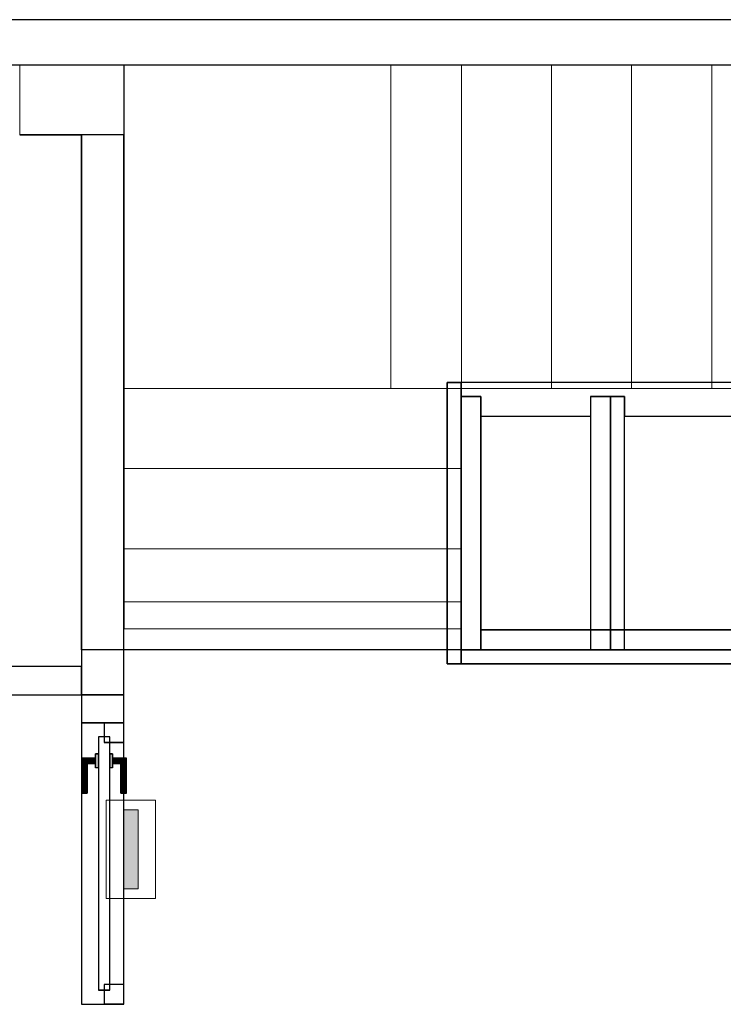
# Model space of a CAD drawing. Header units: metres. Extents: x 397.7 to 427.5, y 12.7 to 28.4.
# Tile 115 of 126: x 410.5 to 413, y 24.7 to 28.2. Entities that reach past the tile are written whole.
import ezdxf

# ---------------------------------------------------------------- set-up
doc = ezdxf.new("R2010")
doc.units = ezdxf.units.M
doc.layers.add('01_CARPINTERIA', color=5, linetype='Continuous', lineweight=25, true_color=0x0000ff)
doc.layers.add('01_SUELOS', color=7, linetype='Continuous', lineweight=25, true_color=0x007f00)
for name, color, linetype, lineweight in [('A-COLS-____-MCUT', 7, 'Continuous', 18), ('A-COLS-____-OTLN', 7, 'Continuous', 18), ('A-DETL-GENF-OTLN', 7, 'Continuous', 18), ('A-GENM-____-OTLN', 7, 'Continuous', 18), ('A-WALL-____-MCUT', 7, 'Continuous', 25), ('A-WALL-____-OTLN', 7, 'Continuous', 25), ('S-STRS-____-OTLN', 7, 'Continuous', 18)]:
    doc.layers.add(name, color=color, linetype=linetype, lineweight=lineweight)

# ---------------------------------------------------------------- blocks, each defined once
blk = doc.blocks.new('Family - Evans P5-151221-08_TEL_P5')
at = {"layer": 'A-WALL-____-MCUT', "color": 253, "true_color": 0xaaaaaa}
for p, q in [((1.99, 0.15), (0, 0.15)), ((0, 0.15), (0, 0)), ((1.99, 0), (1.99, 0.15)), ((0, 0), (1.99, 0))]:
    blk.add_line(p, q, dxfattribs=at)
at = {"layer": 'A-WALL-____-OTLN', "color": 253, "true_color": 0xaaaaaa}
for p, q in [((1.99, 0.15), (0, 0.15)), ((0, 0.15), (0, 0)), ((1.99, 0), (1.99, 0.15)), ((0, 0), (1.99, 0))]:
    blk.add_line(p, q, dxfattribs=at)
at = {"layer": 'A-WALL-____-OTLN', "color": 253, "lineweight": 18, "true_color": 0xaaaaaa}
blk.add_line((0, 0), (1.99, 0), dxfattribs=at)
blk = doc.blocks.new('Family - Evans P5-151344-08_TEL_P5')
at = {"layer": 'A-WALL-____-MCUT', "color": 253, "true_color": 0xaaaaaa}
for p, q in [((1, 0.15), (1, 0)), ((1.1, 0.15), (1, 0.15)), ((1.1, 0), (1.1, 0.15)), ((1, 0), (1.1, 0))]:
    blk.add_line(p, q, dxfattribs=at)
at = {"layer": 'A-WALL-____-OTLN', "color": 253, "true_color": 0xaaaaaa}
for p, q in [((1, 0.15), (0, 0.15)), ((0, 0.15), (0, 0)), ((1.1, 0.15), (0, 0.15)), ((0, 0.15), (0, 0)), ((1, 0), (1, 0.15)), ((1.1, 0), (1.1, 0.15)), ((0, 0), (1, 0)), ((0, 0), (1.1, 0))]:
    blk.add_line(p, q, dxfattribs=at)
at = {"layer": 'A-WALL-____-OTLN', "color": 253, "lineweight": 18, "true_color": 0xaaaaaa}
blk.add_line((0, 0), (1.1, 0), dxfattribs=at)
blk = doc.blocks.new('Family - Vano porta P5-151346-08_TEL_P5')
at = {"layer": 'A-GENM-____-OTLN', "color": 253, "true_color": 0xaaaaaa}
for p, q in [((410.827, 25.7295), (410.677, 25.7295)), ((410.677, 25.7295), (410.677, 24.7295)), ((410.677, 24.7295), (410.677, 25.7295)), ((410.677, 25.7295), (410.827, 25.7295)), ((410.827, 24.7295), (410.827, 25.7295)), ((410.827, 25.7295), (410.827, 24.7295)), ((410.677, 24.7295), (410.827, 24.7295)), ((410.677, 24.7295), (410.827, 24.7295))]:
    blk.add_line(p, q, dxfattribs=at)
blk = doc.blocks.new('Family - Evans P5-151523-08_TEL_P5')
at = {"layer": 'A-WALL-____-MCUT', "color": 253, "true_color": 0xaaaaaa}
for p, q in [((25.5877, 0.16), (0.0331, 0.16)), ((0, 0), (25.556, 0))]:
    blk.add_line(p, q, dxfattribs=at)
at = {"layer": 'A-WALL-____-OTLN', "color": 253, "true_color": 0xaaaaaa}
for p, q in [((25.5877, 0.16), (0.0331, 0.16)), ((0, 0), (25.556, 0))]:
    blk.add_line(p, q, dxfattribs=at)
at = {"layer": 'A-WALL-____-OTLN', "color": 253, "lineweight": 18, "true_color": 0xaaaaaa}
blk.add_line((0, 0), (25.556, 0), dxfattribs=at)
blk = doc.blocks.new('Family - Pilar P5-151584-08_TEL_P5')
at = {"layer": 'A-COLS-____-MCUT', "color": 253, "true_color": 0xaaaaaa}
for p, q in [((0.37, 0.2488), (0, 0.2488)), ((0, 0.2488), (0, 0)), ((0.37, 0), (0.37, 0.2488)), ((0, 0), (0.37, 0))]:
    blk.add_line(p, q, dxfattribs=at)
at = {"layer": 'A-COLS-____-OTLN', "color": 253, "true_color": 0xaaaaaa}
for p, q in [((0.37, 0.2488), (0, 0.2488)), ((0, 0.2488), (0, 0)), ((0.37, 0), (0.37, 0.2488)), ((0, 0), (0.37, 0))]:
    blk.add_line(p, q, dxfattribs=at)
blk = doc.blocks.new('Family - Evans P5-151600-08_TEL_P5')
at = {"layer": 'A-WALL-____-MCUT', "color": 253, "true_color": 0xaaaaaa}
for p, q in [((0.7116, 0.1), (0, 0.1)), ((0, 0.1), (0, 0)), ((0.7116, 0), (0.7116, 0.1)), ((0, 0), (0.7116, 0))]:
    blk.add_line(p, q, dxfattribs=at)
at = {"layer": 'A-WALL-____-OTLN', "color": 253, "true_color": 0xaaaaaa}
for p, q in [((0.7116, 0.1), (0, 0.1)), ((0, 0.1), (0, 0)), ((0.7116, 0), (0.7116, 0.1)), ((0, 0), (0.7116, 0))]:
    blk.add_line(p, q, dxfattribs=at)
at = {"layer": 'A-WALL-____-OTLN', "color": 253, "lineweight": 18, "true_color": 0xaaaaaa}
blk.add_line((0, 0), (0.7116, 0), dxfattribs=at)
blk = doc.blocks.new('Family - Paviment P5-151720-08_TEL_P5')
at = {"layer": '01_SUELOS', "color": 9, "true_color": 0xaad4aa}
for p, q in [((12.3818, 14.7088), (12.1618, 14.7088)), ((12.1618, 14.7088), (12.3818, 14.7088)), ((12.3818, 12.8788), (12.3818, 14.7088)), ((12.3818, 14.7088), (12.3818, 12.8788)), ((17.6518, 12.8815), (12.3818, 12.8788)), ((12.3818, 12.8788), (17.6518, 12.8815))]:
    blk.add_line(p, q, dxfattribs=at)
blk = doc.blocks.new('Family - LONDR55-XX_ZZ-ARQ-CAA-M3D-Londres55-151764-08_TEL_P5')
at = {"layer": '01_CARPINTERIA', "color": 161, "true_color": 0xaaaaff}
for p, q in [((0.75, 0.1087), (0.75, 0.11)), ((0.75, 0.11), (0.75, 0.1087)), ((0.875, 0.11), (0.75, 0.11)), ((0.75, 0.105), (0.75, 0.1087)), ((0.75, 0.1087), (0.75, 0.105)), ((0.8737, 0.1087), (0.75, 0.1087)), ((0.8737, 0.1087), (0.75, 0.1087)), ((0.75, 0.1), (0.75, 0.105)), ((0.75, 0.105), (0.75, 0.1)), ((0.87, 0.105), (0.75, 0.105)), ((0.87, 0.105), (0.75, 0.105)), ((0.87, 0.105), (0.865, 0.1)), ((0.865, 0.1), (0.87, 0.105)), ((0.8737, 0.1087), (0.87, 0.105)), ((0.87, 0.105), (0.8737, 0.1087)), ((0.87, 0.06), (0.87, 0.105)), ((0.87, 0.06), (0.87, 0.105)), ((0.875, 0.11), (0.8737, 0.1087)), ((0.8737, 0.1087), (0.875, 0.11)), ((0.8737, 0.06), (0.8737, 0.1087)), ((0.8737, 0.06), (0.8737, 0.1087)), ((0.875, 0.06), (0.875, 0.11)), ((0.75, 0.095), (0.75, 0.1)), ((0.75, 0.1), (0.75, 0.095)), ((0.75, 0.1), (0.865, 0.1)), ((0.865, 0.1), (0.75, 0.1)), ((0.75, 0.095), (0.75, 0.0913)), ((0.75, 0.0913), (0.75, 0.095)), ((0.86, 0.095), (0.75, 0.095)), ((0.86, 0.095), (0.75, 0.095)), ((0.75, 0.0913), (0.75, 0.09)), ((0.75, 0.09), (0.75, 0.0913)), ((0.8563, 0.0913), (0.75, 0.0913)), ((0.8563, 0.0913), (0.75, 0.0913)), ((0.855, 0.09), (0.75, 0.09)), ((0.855, 0.09), (0.8563, 0.0913)), ((0.8563, 0.0913), (0.855, 0.09)), ((0.855, 0.06), (0.855, 0.09)), ((0.8563, 0.0913), (0.86, 0.095)), ((0.86, 0.095), (0.8563, 0.0913)), ((0.8563, 0.06), (0.8563, 0.0913)), ((0.8563, 0.06), (0.8563, 0.0913)), ((0.86, 0.095), (0.865, 0.1)), ((0.865, 0.1), (0.86, 0.095)), ((0.86, 0.06), (0.86, 0.095)), ((0.86, 0.06), (0.86, 0.095)), ((0.865, 0.1), (0.865, 0.06)), ((0.865, 0.06), (0.865, 0.1)), ((0.95, 0.05), (0.05, 0.05)), ((0.05, 0.05), (0.05, 0.01)), ((0.95, 0.05), (0.05, 0.05)), ((0.05, 0.01), (0.05, 0.05)), ((0.89, 0.06), (0.84, 0.06)), ((0.84, 0.06), (0.89, 0.06)), ((0.84, 0.05), (0.84, 0.06)), ((0.84, 0.05), (0.84, 0.06)), ((0.89, 0.05), (0.84, 0.05)), ((0.84, 0.05), (0.89, 0.05)), ((0.8563, 0.06), (0.855, 0.06)), ((0.855, 0.06), (0.8563, 0.06)), ((0.86, 0.06), (0.8563, 0.06)), ((0.8563, 0.06), (0.86, 0.06)), ((0.865, 0.06), (0.86, 0.06)), ((0.86, 0.06), (0.865, 0.06)), ((0.87, 0.06), (0.865, 0.06)), ((0.865, 0.06), (0.87, 0.06)), ((0.87, 0.06), (0.8737, 0.06)), ((0.8737, 0.06), (0.87, 0.06)), ((0.8737, 0.06), (0.875, 0.06)), ((0.875, 0.06), (0.8737, 0.06)), ((0.89, 0.05), (0.89, 0.06)), ((0.89, 0.06), (0.89, 0.05)), ((0.95, 0.01), (0.95, 0.05)), ((0.95, 0.01), (0.95, 0.05)), ((0.07, 0.03), (0, 0.03)), ((0, 0.03), (0, -0.04)), ((0.07, 0.03), (0, 0.03)), ((0, -0.04), (0, 0.03)), ((0.05, 0.01), (0.95, 0.01)), ((0.05, 0.01), (0.95, 0.01)), ((0.07, -0.04), (0.07, 0.03)), ((0.07, -0.04), (0.07, 0.03)), ((0.84, 0.01), (0.89, 0.01)), ((0.89, 0.01), (0.84, 0.01)), ((0.84, 0), (0.84, 0.01)), ((0.84, 0), (0.84, 0.01)), ((0.84, 0), (0.89, 0)), ((0.89, 0), (0.84, 0)), ((0.8563, 0), (0.855, 0)), ((0.855, 0), (0.8563, 0)), ((0.855, -0.03), (0.855, 0)), ((0.86, 0), (0.8563, 0)), ((0.8563, 0), (0.86, 0)), ((0.8563, -0.0313), (0.8563, 0)), ((0.86, 0), (0.865, 0)), ((0.865, 0), (0.86, 0)), ((0.865, 0), (0.87, 0)), ((0.87, 0), (0.865, 0)), ((0.865, 0), (0.865, -0.04)), ((0.87, 0), (0.8737, 0)), ((0.8737, 0), (0.87, 0)), ((0.87, -0.045), (0.87, 0)), ((0.8737, 0), (0.875, 0)), ((0.875, 0), (0.8737, 0)), ((0.8737, -0.0487), (0.8737, 0)), ((0.89, 0), (0.89, 0.01)), ((0.89, 0.01), (0.89, 0)), ((1, 0.03), (0.93, 0.03)), ((0.93, 0.03), (0.93, -0.04)), ((1, 0.03), (0.93, 0.03)), ((0.93, -0.04), (0.93, 0.03)), ((1, -0.04), (1, 0.03)), ((1, -0.04), (1, 0.03)), ((0.75, -0.0313), (0.75, -0.03)), ((0.75, -0.03), (0.75, -0.0313)), ((0.75, -0.03), (0.855, -0.03)), ((0.75, -0.035), (0.75, -0.0313)), ((0.75, -0.0313), (0.75, -0.035)), ((0.75, -0.0313), (0.8563, -0.0313)), ((0.75, -0.0313), (0.8563, -0.0313)), ((0.8563, -0.0313), (0.855, -0.03)), ((0.855, -0.03), (0.8563, -0.0313)), ((0.8563, -0.0313), (0.8563, 0)), ((0.86, -0.035), (0.8563, -0.0313)), ((0.8563, -0.0313), (0.86, -0.035)), ((0.86, -0.035), (0.86, 0)), ((0.86, -0.035), (0.86, 0)), ((0.865, -0.04), (0.865, 0)), ((0.87, -0.045), (0.87, 0)), ((0.8737, -0.0487), (0.8737, 0)), ((0.875, -0.05), (0.875, 0)), ((0, -0.04), (0.07, -0.04)), ((0, -0.04), (0.07, -0.04)), ((0.75, -0.04), (0.75, -0.035)), ((0.75, -0.035), (0.75, -0.04)), ((0.75, -0.035), (0.86, -0.035)), ((0.75, -0.035), (0.86, -0.035)), ((0.75, -0.045), (0.75, -0.04)), ((0.75, -0.04), (0.75, -0.045)), ((0.865, -0.04), (0.75, -0.04)), ((0.75, -0.04), (0.865, -0.04)), ((0.75, -0.045), (0.75, -0.0487)), ((0.75, -0.0487), (0.75, -0.045)), ((0.75, -0.045), (0.87, -0.045)), ((0.75, -0.045), (0.87, -0.045)), ((0.75, -0.0487), (0.75, -0.05)), ((0.75, -0.05), (0.75, -0.0487)), ((0.75, -0.0487), (0.8737, -0.0487)), ((0.75, -0.0487), (0.8737, -0.0487)), ((0.75, -0.05), (0.875, -0.05)), ((0.865, -0.04), (0.86, -0.035)), ((0.86, -0.035), (0.865, -0.04)), ((0.865, -0.04), (0.87, -0.045)), ((0.87, -0.045), (0.865, -0.04)), ((0.87, -0.045), (0.8737, -0.0487)), ((0.8737, -0.0487), (0.87, -0.045)), ((0.8737, -0.0487), (0.875, -0.05)), ((0.875, -0.05), (0.8737, -0.0487)), ((0.93, -0.04), (1, -0.04)), ((0.93, -0.04), (1, -0.04))]:
    blk.add_line(p, q, dxfattribs=at)
blk = doc.blocks.new('Family - Porta P5-151765-08_TEL_P5')
blk.add_blockref('Family - LONDR55-XX_ZZ-ARQ-CAA-M3D-Londres55-151764-08_TEL_P5', (0, 0))
blk = doc.blocks.new('Family - Escala P4-154404-08_TEL_P5')
at = {"layer": 'S-STRS-____-OTLN', "color": 253, "true_color": 0xaaaaaa}
for p, q in [((1.1998, 2.0879), (0, 2.0879)), ((0, 2.0879), (1.1998, 2.0879)), ((0, 2.0879), (0, 0.9379)), ((0, 0.9379), (0, 2.0879)), ((1.1998, 2.0879), (0, 2.0879)), ((0, 2.0879), (1.1998, 2.0879)), ((0, 2.0879), (0, 0.9379)), ((0, 0.9379), (0, 2.0879)), ((3.7989, 2.0879), (0.9489, 2.0879)), ((0.9489, 2.0879), (1.1998, 2.0879)), ((0.9489, 0.9379), (0.9489, 2.0879)), ((3.7989, 2.0879), (0.9489, 2.0879)), ((0.9489, 0.9379), (0.9489, 2.0879)), ((0.9489, 2.0879), (1.1998, 2.0879)), ((1.1998, 0.9379), (1.1998, 2.0879)), ((1.1998, 2.0879), (1.1998, 0.9379)), ((1.519, 2.0879), (1.1998, 2.0879)), ((1.1998, 2.0879), (1.519, 2.0879)), ((1.1998, 2.0879), (1.1998, 0.9379)), ((1.1998, 0.9379), (1.1998, 2.0879)), ((1.1998, 0.9379), (1.1998, 2.0879)), ((1.1998, 2.0879), (1.1998, 0.9379)), ((1.519, 2.0879), (1.1998, 2.0879)), ((1.1998, 2.0879), (1.1998, 0.9379)), ((1.1998, 2.0879), (1.519, 2.0879)), ((1.1998, 0.9379), (1.1998, 2.0879)), ((1.1998, 2.0879), (1.1998, 0.9379)), ((1.1998, 2.0879), (1.1998, 0.9379)), ((1.804, 2.0879), (1.519, 2.0879)), ((1.519, 2.0879), (1.804, 2.0879)), ((1.519, 2.0879), (1.519, 0.9379)), ((1.519, 0.9379), (1.519, 2.0879)), ((1.519, 0.9379), (1.519, 2.0879)), ((1.519, 2.0879), (1.519, 0.9379)), ((1.519, 2.0879), (1.519, 0.9379)), ((1.519, 2.0879), (1.804, 2.0879)), ((1.519, 2.0879), (1.519, 0.9379)), ((1.519, 2.0879), (1.519, 0.9379)), ((1.804, 2.0879), (1.519, 2.0879)), ((1.519, 2.0879), (1.519, 0.9379)), ((2.089, 2.0879), (1.804, 2.0879)), ((1.804, 2.0879), (2.089, 2.0879)), ((1.804, 2.0879), (1.804, 0.9379)), ((1.804, 0.9379), (1.804, 2.0879)), ((1.804, 0.9379), (1.804, 2.0879)), ((1.804, 2.0879), (1.804, 0.9379)), ((1.804, 2.0879), (2.089, 2.0879)), ((1.804, 2.0879), (1.804, 0.9379)), ((1.804, 2.0879), (1.804, 0.9379)), ((1.804, 2.0879), (1.804, 0.9379)), ((2.089, 2.0879), (1.804, 2.0879)), ((1.804, 2.0879), (1.804, 0.9379)), ((2.089, 0.9379), (2.089, 2.0879)), ((2.089, 2.0879), (2.089, 0.9379)), ((2.374, 2.0879), (2.089, 2.0879)), ((2.089, 2.0879), (2.374, 2.0879)), ((2.089, 2.0879), (2.089, 0.9379)), ((2.089, 0.9379), (2.089, 2.0879)), ((2.089, 2.0879), (2.374, 2.0879)), ((2.089, 2.0879), (2.089, 0.9379)), ((2.089, 2.0879), (2.089, 0.9379)), ((2.089, 2.0879), (2.089, 0.9379)), ((2.374, 2.0879), (2.089, 2.0879)), ((2.089, 2.0879), (2.089, 0.9379)), ((0, 0.9379), (1.1998, 0.9379)), ((1.1998, 0.9379), (0, 0.9379)), ((0, 0.9379), (1.1998, 0.9379)), ((1.1998, 0.9379), (0, 0.9379)), ((1.1998, 0.9379), (0, 0.9379)), ((0, 0.9379), (1.1998, 0.9379)), ((0, 0.9379), (0, 0.6529)), ((0, 0.6529), (0, 0.9379)), ((0, 0.9379), (0, 0.6529)), ((0, 0.9379), (0, 0.9378)), ((0, 0.9378), (0, 0.9379)), ((0, 0.9379), (1.1998, 0.9379)), ((0, 0.9379), (0, 0.6529)), ((0, 0.9379), (1.1998, 0.9379)), ((0, 0.9379), (1.1998, 0.9379)), ((0, 0.9379), (1.1998, 0.9379)), ((0, 0.9378), (0, 0.1794)), ((0, 0.9378), (1.1998, 0.9378)), ((1.1998, 0.9378), (0, 0.9378)), ((0, 0.9378), (0, 0.1794)), ((3.7989, 0.9379), (0.9489, 0.9379)), ((0.9489, 0.9379), (1.1998, 0.9379)), ((3.7989, 0.9379), (0.9489, 0.9379)), ((0.9489, 0.9379), (1.1998, 0.9379)), ((1.1998, 0.9379), (1.519, 0.9379)), ((1.519, 0.9379), (1.1998, 0.9379)), ((1.1998, 0.6529), (1.1998, 0.9379)), ((1.1998, 0.9379), (1.1998, 0.6529)), ((1.1998, 0.9378), (1.1998, 0.9379)), ((1.1998, 0.6529), (1.1998, 0.9379)), ((1.1998, 0.9378), (1.1998, 0.9379)), ((1.1998, 0.9379), (1.1998, 0.6529)), ((1.519, 0.9379), (1.1998, 0.9379)), ((1.519, 0.9379), (1.1998, 0.9379)), ((1.1998, 0.9378), (1.1998, 0.1794)), ((1.1998, 0.9378), (1.1998, 0.1794)), ((1.519, 0.9379), (1.804, 0.9379)), ((1.804, 0.9379), (1.519, 0.9379)), ((1.519, 0.9379), (1.804, 0.9379)), ((1.804, 0.9379), (1.519, 0.9379)), ((1.804, 0.9379), (2.089, 0.9379)), ((2.089, 0.9379), (1.804, 0.9379)), ((1.804, 0.9379), (2.089, 0.9379)), ((2.089, 0.9379), (1.804, 0.9379)), ((2.089, 0.9379), (2.374, 0.9379)), ((2.374, 0.9379), (2.089, 0.9379)), ((2.089, 0.9379), (2.374, 0.9379)), ((2.374, 0.9379), (2.089, 0.9379)), ((1.1998, 0.6529), (0, 0.6529)), ((0, 0.6529), (1.1998, 0.6529)), ((0, 0.6529), (0, 0.3679)), ((0, 0.3679), (0, 0.6529)), ((0, 0.6529), (1.1998, 0.6529)), ((1.1998, 0.6529), (0, 0.6529)), ((0, 0.3679), (0, 0.6529)), ((0, 0.6529), (0, 0.3679)), ((0, 0.6529), (1.1998, 0.6529)), ((0, 0.6529), (1.1998, 0.6529)), ((0, 0.6529), (1.1998, 0.6529)), ((0, 0.6529), (1.1998, 0.6529)), ((1.1998, 0.3679), (1.1998, 0.6529)), ((1.1998, 0.6529), (1.1998, 0.3679)), ((1.1998, 0.3679), (1.1998, 0.6529)), ((1.1998, 0.6529), (1.1998, 0.3679)), ((0, 0.3679), (1.1998, 0.3679)), ((1.1998, 0.3679), (0, 0.3679)), ((1.1998, 0.3679), (0, 0.3679)), ((0, 0.3679), (1.1998, 0.3679)), ((0, 0.3679), (0, 0.0829)), ((0, 0.0829), (0, 0.3679)), ((0, 0.3679), (0, 0.0829)), ((0, 0.3679), (1.1998, 0.3679)), ((0, 0.0829), (0, 0.3679)), ((0, 0.3679), (1.1998, 0.3679)), ((0, 0.3679), (1.1998, 0.3679)), ((0, 0.3679), (1.1998, 0.3679)), ((1.1998, 0.0829), (1.1998, 0.3679)), ((1.1998, 0.3679), (1.1998, 0.0829)), ((1.1998, 0.3679), (1.1998, 0.0829)), ((1.1998, 0.0829), (1.1998, 0.3679)), ((0, 0.1794), (0, 0.0829)), ((1.1998, 0.1794), (0, 0.1794)), ((1.1998, 0.1794), (0, 0.1794)), ((0, 0.1794), (0, 0.0829)), ((1.1998, 0.1794), (1.1998, 0.0829)), ((1.1998, 0.1794), (1.1998, 0.0829)), ((0, 0.0829), (1.1998, 0.0829)), ((1.1998, 0.0829), (0, 0.0829)), ((0, 0.0829), (1.1998, 0.0829)), ((1.1998, 0.0829), (0, 0.0829)), ((0, 0.0829), (1.1998, 0.0829)), ((0, 0.0829), (1.1998, 0.0829))]:
    blk.add_line(p, q, dxfattribs=at)
blk = doc.blocks.new('Family - Envans PB-155415-08_TEL_P5')
at = {"layer": 'A-WALL-____-MCUT', "color": 253, "true_color": 0xaaaaaa}
for p, q in [((0.9849, 0.12), (0.05, 0.12)), ((0.05, 0.12), (0.05, 0.05)), ((0.9849, 0.05), (0.9849, 0.12)), ((1.4949, 0.12), (1.1049, 0.12)), ((1.1049, 0.12), (1.1049, 0.05)), ((1.4949, 0.05), (1.4949, 0.12)), ((0, 0.05), (0, 0)), ((0.05, 0.05), (0, 0.05)), ((1.1049, 0.05), (0.9849, 0.05)), ((1.5649, 0.05), (1.4949, 0.05)), ((1.5649, 0), (1.5649, 0.05)), ((0, 0), (1.5649, 0))]:
    blk.add_line(p, q, dxfattribs=at)
at = {"layer": 'A-WALL-____-OTLN', "color": 253, "true_color": 0xaaaaaa}
for p, q in [((0.05, 0.12), (0.05, 0.05)), ((0.9849, 0.12), (0.05, 0.12)), ((0.9849, 0.05), (0.9849, 0.12)), ((1.1049, 0.12), (1.1049, 0.05)), ((1.4949, 0.12), (1.1049, 0.12)), ((1.4949, 0.05), (1.4949, 0.12)), ((0, 0.05), (0, 0)), ((0.05, 0.05), (0, 0.05)), ((1.1049, 0.05), (0.9849, 0.05)), ((1.5649, 0.05), (1.4949, 0.05)), ((1.5649, 0), (1.5649, 0.05)), ((0, 0), (1.5649, 0))]:
    blk.add_line(p, q, dxfattribs=at)
at = {"layer": 'A-WALL-____-OTLN', "color": 253, "lineweight": 18, "true_color": 0xaaaaaa}
blk.add_line((0, 0), (1.6149, 0), dxfattribs=at)
blk = doc.blocks.new('Family - Envans PB-155580-08_TEL_P5')
at = {"layer": 'A-WALL-____-MCUT', "color": 253, "true_color": 0xaaaaaa}
for p, q in [((1.4449, 0.12), (0.07, 0.12)), ((0.07, 0.12), (0.07, 0.05)), ((1.4449, 0.05), (1.4449, 0.12)), ((0, 0.05), (0, 0)), ((1.5149, 0.05), (0, 0.05)), ((0.07, 0.05), (1.4449, 0.05)), ((1.5149, 0), (1.5149, 0.05)), ((0, 0), (1.5149, 0))]:
    blk.add_line(p, q, dxfattribs=at)
at = {"layer": 'A-WALL-____-OTLN', "color": 253, "true_color": 0xaaaaaa}
for p, q in [((0.07, 0.05), (0.07, 0.12)), ((0.07, 0.12), (1.4449, 0.12)), ((1.4449, 0.12), (1.4449, 0.05)), ((0, 0.05), (1.5149, 0.05)), ((0, 0), (0, 0.05)), ((1.4449, 0.05), (0.07, 0.05)), ((1.5149, 0.05), (1.5149, 0)), ((1.5149, 0), (0, 0))]:
    blk.add_line(p, q, dxfattribs=at)
at = {"layer": 'A-WALL-____-OTLN', "color": 253, "lineweight": 18, "true_color": 0xaaaaaa}
blk.add_line((0, 0), (1.5149, 0), dxfattribs=at)
blk = doc.blocks.new('Family - Envans PB-155603-08_TEL_P5')
at = {"layer": 'A-WALL-____-MCUT', "color": 253, "true_color": 0xaaaaaa}
for p, q in [((0.95, 0.12), (0.05, 0.12)), ((0.05, 0.12), (0.05, 0.05)), ((0.95, 0.05), (0.95, 0.12)), ((0, 0.05), (0, 0)), ((1, 0.05), (0, 0.05)), ((0.05, 0.05), (0.95, 0.05)), ((1, 0), (1, 0.05)), ((0, 0), (1, 0))]:
    blk.add_line(p, q, dxfattribs=at)
at = {"layer": 'A-WALL-____-OTLN', "color": 253, "true_color": 0xaaaaaa}
for p, q in [((0.05, 0.05), (0.05, 0.12)), ((0.05, 0.12), (0.95, 0.12)), ((0.95, 0.12), (0.95, 0.05)), ((0, 0.05), (1, 0.05)), ((0, 0), (0, 0.05)), ((0.95, 0.05), (0.05, 0.05)), ((1, 0.05), (1, 0)), ((1, 0), (0, 0))]:
    blk.add_line(p, q, dxfattribs=at)
at = {"layer": 'A-WALL-____-OTLN', "color": 253, "lineweight": 18, "true_color": 0xaaaaaa}
blk.add_line((0, 0), (1, 0), dxfattribs=at)
blk = doc.blocks.new('Family - Envans PB-155670-08_TEL_P5')
at = {"layer": 'A-WALL-____-MCUT', "color": 253, "true_color": 0xaaaaaa}
for p, q in [((0.9, 0.12), (0, 0.12)), ((0, 0.12), (0, 0.05)), ((0.9, 0.05), (0.9, 0.12)), ((0.9, 0.05), (0, 0.05)), ((0, 0.05), (0, 0)), ((0, 0.05), (0.9, 0.05)), ((0.9, 0), (0.9, 0.05)), ((0, 0), (0.9, 0))]:
    blk.add_line(p, q, dxfattribs=at)
at = {"layer": 'A-WALL-____-OTLN', "color": 253, "true_color": 0xaaaaaa}
for p, q in [((0.9, 0.12), (0, 0.12)), ((0, 0.12), (0, 0.05)), ((0.9, 0.05), (0.9, 0.12)), ((0.9, 0.05), (0, 0.05)), ((0, 0.05), (0, 0)), ((0.9, 0.05), (0, 0.05)), ((0.9, 0), (0.9, 0.05)), ((0, 0), (0.9, 0))]:
    blk.add_line(p, q, dxfattribs=at)
at = {"layer": 'A-WALL-____-OTLN', "color": 253, "lineweight": 18, "true_color": 0xaaaaaa}
blk.add_line((0, 0), (0.9, 0), dxfattribs=at)
blk = doc.blocks.new('LONDR55-XX_ZZ-ARQ-CAA-M3D-Londres55_ifc-1-08_TEL_P5')
at = {"layer": '01_CARPINTERIA', "color": 253, "lineweight": 18, "true_color": 0xaaaaaa, "rotation": 90}
blk.add_blockref('Family - Porta P5-151765-08_TEL_P5', (410.787, 24.7295), dxfattribs=at)
at = {"layer": '01_SUELOS', "color": 253, "lineweight": 18, "true_color": 0xaaaaaa}
blk.add_blockref('Family - Paviment P5-151720-08_TEL_P5', (398.2952, 13.1106), dxfattribs=at)
at = {"layer": 'A-COLS-____-OTLN', "color": 253, "lineweight": 18, "true_color": 0xaaaaaa}
blk.add_blockref('Family - Pilar P5-151584-08_TEL_P5', (410.457, 27.8195), dxfattribs=at)
at = {"layer": 'A-GENM-____-OTLN', "color": 253, "lineweight": 18, "true_color": 0xaaaaaa}
blk.add_blockref('Family - Vano porta P5-151346-08_TEL_P5', (0, 0), dxfattribs=at)
at = {"layer": 'A-WALL-____-OTLN', "color": 253, "lineweight": 18, "true_color": 0xaaaaaa}
for name, p, rotation in [('Family - Evans P5-151523-08_TEL_P5', (426.8464, 28.2282), 180), ('Family - Evans P5-151221-08_TEL_P5', (410.827, 25.8295), 90), ('Family - Envans PB-155415-08_TEL_P5', (413.5914, 26.9396), 180), ('Family - Envans PB-155603-08_TEL_P5', (411.9764, 26.9396), 270), ('Family - Envans PB-155670-08_TEL_P5', (412.6064, 25.9896), 90), ('Family - Evans P5-151344-08_TEL_P5', (410.827, 24.7295), 90)]:
    blk.add_blockref(name, p, dxfattribs=dict(at, rotation=rotation))
for name, p in [('Family - Envans PB-155580-08_TEL_P5', (412.0264, 25.9396)), ('Family - Evans P5-151600-08_TEL_P5', (409.9654, 25.8295))]:
    blk.add_blockref(name, p, dxfattribs=at)
at = {"layer": 'S-STRS-____-OTLN', "color": 253, "lineweight": 18, "true_color": 0xaaaaaa}
blk.add_blockref('Family - Escala P4-154404-08_TEL_P5', (410.8278, 25.9803), dxfattribs=at)
blk = doc.blocks.new('ZYR_08_03_03 Contacte Magnetic - 02 Ventosa-915998-08_TEL_P5')
at = {"layer": 'A-DETL-GENF-OTLN', "true_color": 0xff00ff}
blk.add_hatch(color=6, dxfattribs=at).paths.add_polyline_path([(-0.14, -0.0263), (0.14, -0.0263), (0.14, 0.0263), (-0.14, 0.0263)])
at = {"layer": 'A-DETL-GENF-OTLN', "color": 6, "true_color": 0xff00ff}
for p, q in [((-0.175, 0.0875), (0.175, 0.0875)), ((-0.175, -0.0875), (-0.175, 0.0875)), ((0.175, 0.0875), (0.175, -0.0875)), ((0.14, 0.0263), (-0.14, 0.0263)), ((-0.14, 0.0263), (-0.14, -0.0263)), ((-0.14, 0.0263), (0.14, 0.0263)), ((-0.14, -0.0263), (-0.14, 0.0263)), ((0.14, -0.0263), (0.14, 0.0263)), ((0.14, 0.0263), (0.14, -0.0263)), ((-0.14, -0.0263), (0.14, -0.0263)), ((0.14, -0.0263), (-0.14, -0.0263)), ((0.175, -0.0875), (-0.175, -0.0875))]:
    blk.add_line(p, q, dxfattribs=at)

msp = doc.modelspace()

# ---------------------------------------------------------------- block references
at = {"lineweight": 5}
msp.add_blockref('LONDR55-XX_ZZ-ARQ-CAA-M3D-Londres55_ifc-1-08_TEL_P5', (0, 0), dxfattribs=at)
at = {"layer": 'A-DETL-GENF-OTLN', "color": 6, "true_color": 0xff00ff, "rotation": 269.9999999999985}
msp.add_blockref('ZYR_08_03_03 Contacte Magnetic - 02 Ventosa-915998-08_TEL_P5', (410.852, 25.2801), dxfattribs=at)

doc.saveas('drawing.dxf')
